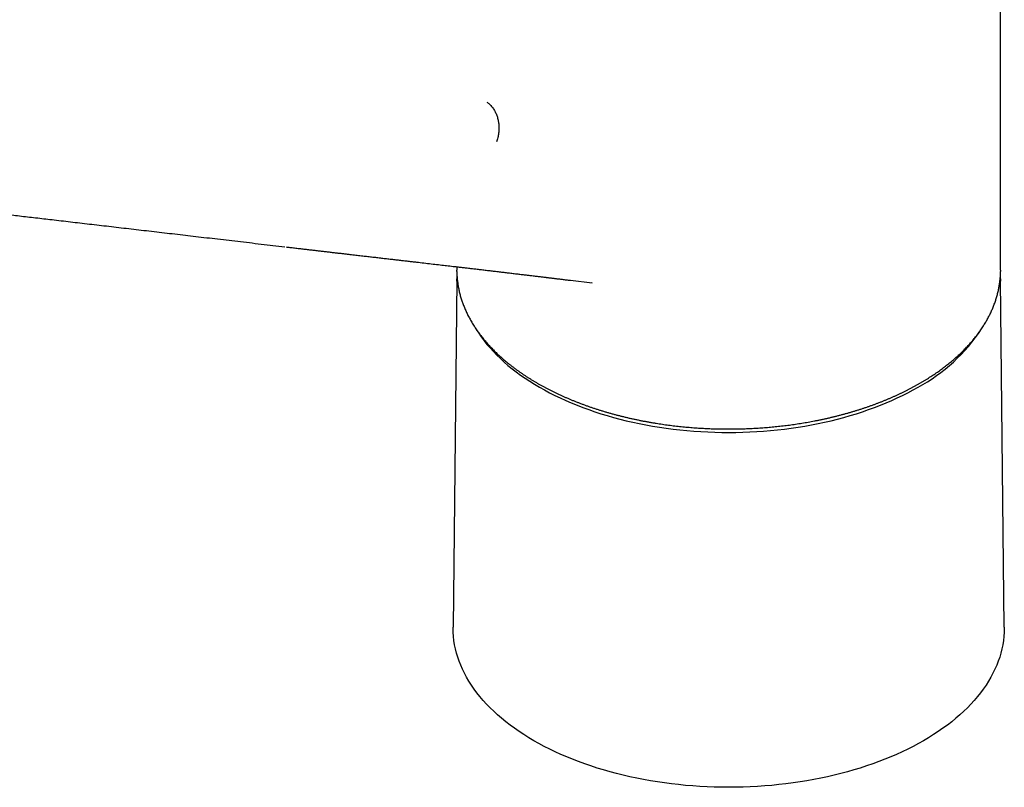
# Model space of a CAD drawing. Header units: millimetres. Extents: x 8 to 763, y 12 to 560.
# Tile 9 of 24: x 654 to 750, y 115 to 190. Entities that reach past the tile are written whole.
import ezdxf

# ---------------------------------------------------------------- set-up
doc = ezdxf.new("R2010")
doc.units = ezdxf.units.MM

msp = doc.modelspace()

# ---------------------------------------------------------------- linework, layer by layer
at = {"color": 7, "linetype": 'Continuous', "lineweight": 30}
for p, q in [((749.918, 165.796), (749.918, 202.252)), ((696.918, 166.134), (696.918, 165.796)), ((696.919, 165.674), (696.918, 165.796)), ((749.918, 165.796), (749.917, 165.682)), ((696.915, 164.832), (696.553, 131.025)), ((708, 164.813), (710.116, 164.556)), ((710.116, 164.557), (710.084, 164.561)), ((750.282, 131.025), (749.921, 164.832))]:
    msp.add_line(p, q, dxfattribs=at)
at = {"color": 7, "linetype": 'Continuous', "lineweight": 30, "flags": 128}
for points in [[(696.914, 164.715), (696.914, 164.737), (696.917, 164.956)], [(749.918, 164.956), (749.921, 164.737), (749.921, 164.718)], [(698.795, 160.058), (698.811, 160.031), (699.048, 159.661), (699.301, 159.294), (699.571, 158.932), (699.857, 158.574), (700.159, 158.22), (700.477, 157.871), (700.811, 157.526), (701.161, 157.187), (701.525, 156.854), (701.905, 156.526), (702.3, 156.204), (702.708, 155.887), (703.131, 155.578), (703.568, 155.274), (704.019, 154.978), (704.483, 154.688), (704.96, 154.405), (705.449, 154.13), (705.951, 153.862), (706.465, 153.602), (706.99, 153.35), (707.527, 153.106), (708.074, 152.87), (708.632, 152.642), (709.201, 152.423), (709.779, 152.212), (710.366, 152.011), (710.962, 151.818), (711.567, 151.634), (712.18, 151.46), (712.8, 151.295), (713.428, 151.139), (714.063, 150.993), (714.704, 150.856), (715.351, 150.729), (716.004, 150.612), (716.662, 150.505), (717.324, 150.408), (717.99, 150.321), (718.661, 150.244), (719.334, 150.177), (720.01, 150.121), (720.689, 150.074), (721.37, 150.038), (722.052, 150.012), (722.734, 149.997), (723.418, 149.992), (724.101, 149.997), (724.784, 150.012), (725.466, 150.038), (726.146, 150.074), (726.825, 150.121), (727.501, 150.177), (728.175, 150.244), (728.845, 150.321), (729.511, 150.408), (730.174, 150.505), (730.831, 150.612), (731.484, 150.729), (732.131, 150.856), (732.772, 150.993), (733.407, 151.139), (734.035, 151.295), (734.655, 151.46), (735.268, 151.634), (735.873, 151.818), (736.469, 152.011), (737.057, 152.212), (737.635, 152.423), (738.203, 152.642), (738.761, 152.87), (739.308, 153.106), (739.845, 153.35), (740.371, 153.602), (740.884, 153.862), (741.386, 154.13), (741.876, 154.405)], [(750.282, 131.025), (750.282, 130.93), (750.273, 130.524), (750.246, 130.118), (750.2, 129.713), (750.135, 129.308), (750.053, 128.905), (749.952, 128.503), (749.833, 128.103), (749.695, 127.705), (749.54, 127.309), (749.367, 126.916), (749.176, 126.525), (748.968, 126.137), (748.742, 125.753), (748.498, 125.372), (748.237, 124.995), (747.96, 124.622), (747.665, 124.253), (747.354, 123.889), (747.027, 123.529), (746.683, 123.175), (746.324, 122.826), (745.948, 122.483), (745.558, 122.145), (745.152, 121.814), (744.731, 121.488), (744.296, 121.17), (743.846, 120.857), (743.382, 120.552), (742.905, 120.254), (742.414, 119.963), (741.91, 119.68), (741.394, 119.404), (740.865, 119.137), (740.324, 118.877), (739.772, 118.626), (739.208, 118.383), (738.634, 118.148), (738.049, 117.923), (737.454, 117.706), (736.85, 117.499), (736.236, 117.3), (735.614, 117.111), (734.983, 116.932), (734.345, 116.762), (733.698, 116.601), (733.045, 116.451), (732.385, 116.31), (731.719, 116.18), (731.048, 116.06), (730.371, 115.949), (729.689, 115.849), (729.003, 115.76), (728.313, 115.681), (727.62, 115.612), (726.924, 115.554), (726.226, 115.506), (725.525, 115.469), (724.824, 115.442), (724.121, 115.426), (723.418, 115.421), (722.714, 115.426), (722.012, 115.442), (721.31, 115.469), (720.61, 115.506), (719.911, 115.554), (719.215, 115.612), (718.522, 115.681), (717.832, 115.76), (717.146, 115.849), (716.465, 115.949), (715.788, 116.06), (715.116, 116.18), (714.45, 116.31), (713.79, 116.451), (713.137, 116.601), (712.491, 116.762), (711.852, 116.932), (711.221, 117.111), (710.599, 117.3), (709.985, 117.499), (709.381, 117.706), (708.786, 117.923), (708.201, 118.148), (707.627, 118.383), (707.063, 118.626), (706.511, 118.877), (705.97, 119.137), (705.442, 119.404), (704.925, 119.68), (704.421, 119.963), (703.931, 120.254), (703.453, 120.552), (702.99, 120.857), (702.54, 121.17), (702.104, 121.488), (701.684, 121.814), (701.278, 122.145), (700.887, 122.483), (700.512, 122.826), (700.152, 123.175), (699.808, 123.529), (699.481, 123.889), (699.17, 124.253), (698.875, 124.622), (698.598, 124.995), (698.337, 125.372), (698.094, 125.753), (697.868, 126.137), (697.659, 126.525), (697.468, 126.916), (697.295, 127.309), (697.14, 127.705), (697.003, 128.103), (696.884, 128.503), (696.783, 128.905), (696.7, 129.308), (696.636, 129.713), (696.59, 130.118), (696.562, 130.524), (696.553, 130.93), (696.553, 131.025)]]:
    msp.add_lwpolyline(points, dxfattribs=at)
at = {"color": 7, "linetype": 'Continuous', "lineweight": 30}
msp.add_arc((733.851, 169.344), 16.957, 298.24458, 326.87334, dxfattribs=at)
for points, knots in [([(699.828, 182.184), (699.875, 182.151), (699.971, 182.083), (700.108, 181.965), (700.241, 181.832), (700.367, 181.683), (700.479, 181.53), (700.577, 181.374), (700.662, 181.219), (700.74, 181.055), (700.809, 180.884), (700.869, 180.706), (700.919, 180.523), (700.96, 180.335), (700.991, 180.144), (701.012, 179.951), (701.022, 179.758), (701.023, 179.565), (701.013, 179.36), (700.992, 179.147), (700.956, 178.926), (700.909, 178.713), (700.852, 178.507), (700.805, 178.376), (700.782, 178.311)], [0, 0, 0, 0, 0.046147, 0.09342, 0.14174, 0.191017, 0.241143, 0.283481, 0.326252, 0.369376, 0.412768, 0.45634, 0.500004, 0.543667, 0.587239, 0.630631, 0.673754, 0.716525, 0.758862, 0.808988, 0.858263, 0.906582, 0.953854, 1, 1, 1, 1]), ([(602.848, 177.091), (602.866, 177.088), (602.901, 177.084), (602.949, 177.078), (602.99, 177.073), (603.023, 177.069), (603.05, 177.065), (603.085, 177.061), (603.134, 177.055), (603.195, 177.047), (603.259, 177.04), (603.32, 177.032), (603.377, 177.026), (603.428, 177.019), (603.47, 177.014), (603.506, 177.01), (603.538, 177.006), (603.568, 177.003), (603.596, 177), (603.621, 176.997), (603.661, 176.992), (603.716, 176.986), (603.789, 176.977), (603.867, 176.968), (603.955, 176.958), (604.055, 176.946), (604.166, 176.933), (604.285, 176.919), (604.41, 176.905), (604.541, 176.889), (604.729, 176.867), (604.976, 176.839), (605.283, 176.803), (605.599, 176.766), (605.924, 176.728), (606.259, 176.689), (606.604, 176.649), (606.957, 176.608), (607.32, 176.566), (607.692, 176.522), (608.046, 176.481), (608.379, 176.442), (608.691, 176.406), (609.009, 176.369), (609.332, 176.331), (609.703, 176.288), (610.116, 176.24), (610.566, 176.187), (611.007, 176.136), (611.439, 176.086), (611.861, 176.037), (612.273, 175.989), (612.676, 175.942), (613.076, 175.895), (613.472, 175.849), (613.864, 175.803), (614.246, 175.759), (614.617, 175.716), (614.978, 175.674), (615.323, 175.633), (615.654, 175.595), (615.969, 175.558), (616.275, 175.522), (616.572, 175.488), (616.859, 175.454), (617.136, 175.422), (617.404, 175.391), (617.629, 175.365), (617.813, 175.343), (617.961, 175.326), (618.111, 175.309), (618.266, 175.29), (618.427, 175.272), (618.604, 175.251), (618.797, 175.229), (619.008, 175.204), (619.226, 175.179), (619.462, 175.151), (619.717, 175.121), (619.993, 175.089), (620.277, 175.056), (620.572, 175.022), (620.876, 174.986), (621.191, 174.95), (621.514, 174.912), (621.854, 174.873), (622.208, 174.831), (622.579, 174.788), (622.96, 174.744), (623.352, 174.698), (623.755, 174.651), (624.167, 174.603), (624.588, 174.554), (625.018, 174.504), (625.458, 174.453), (625.909, 174.4), (626.37, 174.346), (626.842, 174.291), (627.311, 174.237), (627.775, 174.183), (628.235, 174.129), (628.704, 174.074), (629.182, 174.019), (629.669, 173.962), (630.164, 173.904), (630.668, 173.846), (631.181, 173.786), (631.702, 173.725), (632.233, 173.663), (632.772, 173.601), (633.309, 173.538), (633.844, 173.476), (634.377, 173.414), (634.917, 173.351), (635.466, 173.287), (636.033, 173.221), (636.62, 173.152), (637.227, 173.082), (637.843, 173.01), (638.468, 172.937), (639.101, 172.863), (639.731, 172.79), (640.357, 172.717), (640.978, 172.645), (641.607, 172.571), (642.244, 172.497), (642.915, 172.419), (643.619, 172.337), (644.357, 172.251), (645.106, 172.164), (645.864, 172.076), (646.632, 171.986), (647.409, 171.896), (648.197, 171.804), (648.98, 171.713), (649.76, 171.622), (650.535, 171.531), (651.319, 171.44), (652.112, 171.348), (652.914, 171.254), (653.708, 171.162), (654.496, 171.07), (655.276, 170.979), (656.064, 170.887), (656.859, 170.795), (657.694, 170.697), (658.569, 170.595), (659.485, 170.489), (660.41, 170.381), (661.345, 170.272), (662.29, 170.162), (663.245, 170.051), (664.209, 169.938), (665.183, 169.825), (666.167, 169.71), (667.161, 169.595), (668.164, 169.478), (669.177, 169.36), (670.2, 169.24), (671.233, 169.12), (672.275, 168.998), (673.344, 168.874), (674.44, 168.746), (675.564, 168.615), (676.698, 168.483), (677.843, 168.349), (678.999, 168.214), (679.774, 168.123), (680.162, 168.078)], [0, 0, 0, 0, 0.000642, 0.001196, 0.001662, 0.00204, 0.00233, 0.002585, 0.003264, 0.004047, 0.004784, 0.005538, 0.006252, 0.00686, 0.007372, 0.007794, 0.008185, 0.008553, 0.008896, 0.009215, 0.00951, 0.01038, 0.011311, 0.012306, 0.013365, 0.014709, 0.016144, 0.01767, 0.019287, 0.020993, 0.022748, 0.026598, 0.030569, 0.034661, 0.038875, 0.043209, 0.047664, 0.052241, 0.056939, 0.061757, 0.066697, 0.070664, 0.074705, 0.078821, 0.083011, 0.087259, 0.093212, 0.099043, 0.104752, 0.110338, 0.115802, 0.121144, 0.126363, 0.13146, 0.136669, 0.141743, 0.146683, 0.151489, 0.156161, 0.160698, 0.164904, 0.168988, 0.17295, 0.176789, 0.180505, 0.1841, 0.187572, 0.190922, 0.19283, 0.194713, 0.196655, 0.198667, 0.200749, 0.202902, 0.205529, 0.208254, 0.211076, 0.213996, 0.217433, 0.220995, 0.224684, 0.228499, 0.232439, 0.236506, 0.240699, 0.245018, 0.249678, 0.254476, 0.259412, 0.264487, 0.2697, 0.275051, 0.280483, 0.28605, 0.291753, 0.297591, 0.303565, 0.309674, 0.315918, 0.321761, 0.327718, 0.333789, 0.339974, 0.346272, 0.352685, 0.359211, 0.365851, 0.372604, 0.379472, 0.386453, 0.393549, 0.400343, 0.407238, 0.414234, 0.421332, 0.428531, 0.436277, 0.444136, 0.452109, 0.460197, 0.468398, 0.476712, 0.484656, 0.492701, 0.500848, 0.509095, 0.517444, 0.526881, 0.536444, 0.546134, 0.555949, 0.56589, 0.575958, 0.586151, 0.596471, 0.606394, 0.616432, 0.626583, 0.636848, 0.647227, 0.657719, 0.667716, 0.677815, 0.688015, 0.698315, 0.708718, 0.720446, 0.732301, 0.744282, 0.756389, 0.768623, 0.780982, 0.793467, 0.806078, 0.818815, 0.831679, 0.844668, 0.857783, 0.871025, 0.884392, 0.897886, 0.911505, 0.925909, 0.94045, 0.95513, 0.969948, 0.984905, 1, 1, 1, 1]), ([(680.276, 168.066), (680.395, 168.052), (680.671, 168.019), (681.1, 167.969), (681.56, 167.915), (682.01, 167.862), (682.448, 167.811), (682.874, 167.761), (683.287, 167.713), (683.691, 167.666), (684.089, 167.62), (684.48, 167.574), (684.864, 167.529), (685.238, 167.486), (685.603, 167.444), (685.958, 167.403), (686.303, 167.363), (686.626, 167.325), (686.926, 167.29), (687.205, 167.258), (687.476, 167.227), (687.74, 167.196), (687.997, 167.167), (688.247, 167.138), (688.491, 167.11), (688.817, 167.072), (689.223, 167.025), (689.709, 166.969), (690.18, 166.914), (690.638, 166.862), (691.083, 166.81), (691.519, 166.76), (691.945, 166.711), (692.363, 166.662), (692.771, 166.615), (693.28, 166.556), (693.89, 166.486), (694.598, 166.404), (695.172, 166.337), (695.612, 166.286), (695.925, 166.25), (696.242, 166.213), (696.564, 166.176), (696.893, 166.137), (697.249, 166.096), (697.632, 166.051), (698.044, 166.003), (698.463, 165.954), (698.893, 165.904), (699.333, 165.852), (699.783, 165.799), (700.24, 165.745), (700.699, 165.691), (701.157, 165.637), (701.605, 165.584), (701.981, 165.539), (702.285, 165.503), (702.519, 165.475), (702.745, 165.448), (702.964, 165.422), (703.176, 165.397), (703.381, 165.373), (703.575, 165.349), (703.763, 165.327), (703.95, 165.304), (704.144, 165.281), (704.345, 165.257), (704.552, 165.232), (704.813, 165.201), (705.127, 165.163), (705.401, 165.13), (705.587, 165.107), (705.684, 165.095), (705.781, 165.084), (705.882, 165.071), (705.991, 165.058), (706.109, 165.044), (706.237, 165.028), (706.375, 165.012), (706.522, 164.994), (706.679, 164.974), (706.847, 164.954), (707.02, 164.933), (707.199, 164.911), (707.384, 164.888), (707.578, 164.865), (707.78, 164.84), (707.918, 164.823), (707.988, 164.814)], [0, 0, 0, 0, 0.012874, 0.029766, 0.046309, 0.062506, 0.078356, 0.093586, 0.108484, 0.123051, 0.137285, 0.151469, 0.165309, 0.178805, 0.191958, 0.204768, 0.217235, 0.22936, 0.239688, 0.249754, 0.259558, 0.269101, 0.278382, 0.287402, 0.296176, 0.30484, 0.322736, 0.340286, 0.357489, 0.373913, 0.390007, 0.405773, 0.421211, 0.436321, 0.451102, 0.465557, 0.49162, 0.517286, 0.542557, 0.553888, 0.565153, 0.576579, 0.588241, 0.60014, 0.612275, 0.62688, 0.641781, 0.656947, 0.672378, 0.688396, 0.704666, 0.721172, 0.737909, 0.754489, 0.770677, 0.786473, 0.795141, 0.803578, 0.811748, 0.819649, 0.827283, 0.83465, 0.841748, 0.848243, 0.854982, 0.861963, 0.869188, 0.876655, 0.884331, 0.897346, 0.91047, 0.913925, 0.917387, 0.920857, 0.92441, 0.928295, 0.932532, 0.937122, 0.942063, 0.947357, 0.953002, 0.958999, 0.965347, 0.971654, 0.978273, 0.985204, 0.992446, 1, 1, 1, 1]), ([(696.932, 165.296), (696.931, 165.285), (696.926, 165.208), (696.921, 165.096), (696.918, 164.996), (696.918, 164.96)], [0, 0, 0, 0, 0.1031368, 0.6819705, 1, 1, 1, 1]), ([(696.919, 165.67), (696.92, 165.63), (696.921, 165.526), (696.928, 165.356), (696.939, 165.161), (696.955, 164.967), (696.975, 164.772), (696.999, 164.577), (697.027, 164.382), (697.059, 164.188), (697.096, 163.993), (697.137, 163.799), (697.182, 163.605), (697.232, 163.411), (697.285, 163.217), (697.343, 163.023), (697.405, 162.83), (697.471, 162.637), (697.542, 162.445), (697.617, 162.252), (697.696, 162.061), (697.779, 161.87), (697.866, 161.679), (697.958, 161.489), (698.054, 161.299), (698.154, 161.11), (698.258, 160.922), (698.366, 160.734), (698.479, 160.547), (698.596, 160.361), (698.717, 160.176), (698.842, 159.992), (698.971, 159.808), (699.104, 159.625), (699.241, 159.444), (699.382, 159.263), (699.527, 159.083), (699.676, 158.905), (699.83, 158.727), (699.987, 158.551), (700.148, 158.376), (700.313, 158.202), (700.482, 158.029), (700.654, 157.857), (700.831, 157.687), (701.011, 157.518), (701.195, 157.351), (701.382, 157.185), (701.574, 157.02), (701.768, 156.857), (701.967, 156.695), (702.169, 156.535), (702.375, 156.376), (702.584, 156.219), (702.797, 156.063), (703.013, 155.909), (703.232, 155.757), (703.455, 155.606), (703.681, 155.457), (703.911, 155.31), (704.143, 155.164), (704.379, 155.02), (704.618, 154.878), (704.861, 154.738), (705.106, 154.6), (705.354, 154.463), (705.606, 154.329), (705.86, 154.196), (706.118, 154.065), (706.378, 153.936), (706.641, 153.809), (706.907, 153.685), (707.176, 153.562), (707.447, 153.441), (707.721, 153.322), (707.998, 153.205), (708.278, 153.09), (708.56, 152.978), (708.844, 152.867), (709.131, 152.759), (709.421, 152.652), (709.713, 152.548), (710.007, 152.446), (710.304, 152.346), (710.603, 152.249), (710.904, 152.154), (711.208, 152.06), (711.514, 151.97), (711.822, 151.881), (712.132, 151.795), (712.444, 151.711), (712.758, 151.629), (713.075, 151.55), (713.393, 151.473), (713.713, 151.398), (714.035, 151.326), (714.36, 151.256), (714.686, 151.188), (715.014, 151.123), (715.344, 151.06), (715.676, 151), (716.01, 150.942), (716.334, 150.889), (716.648, 150.839), (716.951, 150.794), (717.256, 150.75), (717.561, 150.709), (717.867, 150.67), (718.174, 150.633), (718.481, 150.598), (718.789, 150.565), (719.097, 150.534), (719.406, 150.506), (719.715, 150.479), (720.024, 150.455), (720.333, 150.433), (720.642, 150.413), (720.951, 150.395), (721.259, 150.379), (721.566, 150.366), (721.87, 150.355), (722.168, 150.345), (722.458, 150.338), (722.714, 150.334), (722.94, 150.331), (723.165, 150.329), (723.324, 150.329), (723.418, 150.329)], [0, 0, 0, 0, 0.004865, 0.012801, 0.020743, 0.028691, 0.036647, 0.04461, 0.052581, 0.060559, 0.068546, 0.076542, 0.084546, 0.092558, 0.10058, 0.108611, 0.11665, 0.124699, 0.132757, 0.140824, 0.148901, 0.156986, 0.16508, 0.173183, 0.181294, 0.189414, 0.197542, 0.205678, 0.213822, 0.221973, 0.230132, 0.238297, 0.246469, 0.254648, 0.262833, 0.271023, 0.27922, 0.287421, 0.295628, 0.303839, 0.312055, 0.320275, 0.328498, 0.336726, 0.344957, 0.353192, 0.361429, 0.36967, 0.377913, 0.386158, 0.394406, 0.402657, 0.410909, 0.419163, 0.427419, 0.435677, 0.443936, 0.452197, 0.46046, 0.468724, 0.476989, 0.485255, 0.493523, 0.501792, 0.510062, 0.518334, 0.526607, 0.534881, 0.543156, 0.551433, 0.559711, 0.567991, 0.576273, 0.584556, 0.59284, 0.601127, 0.609415, 0.617706, 0.625999, 0.634294, 0.642592, 0.650893, 0.659197, 0.667503, 0.675814, 0.684128, 0.692446, 0.700768, 0.709095, 0.717427, 0.725765, 0.734109, 0.742458, 0.750816, 0.75918, 0.767553, 0.775935, 0.784327, 0.79273, 0.801145, 0.809574, 0.818017, 0.826477, 0.834077, 0.841677, 0.849275, 0.856871, 0.864465, 0.872056, 0.879645, 0.88723, 0.894811, 0.902388, 0.909958, 0.917521, 0.925075, 0.932615, 0.940138, 0.947636, 0.955096, 0.962494, 0.96978, 0.976831, 0.983616, 0.988414, 0.993221, 1, 1, 1, 1]), ([(723.418, 150.329), (723.529, 150.329), (723.686, 150.329), (723.919, 150.331), (724.119, 150.334), (724.359, 150.338), (724.612, 150.344), (724.877, 150.352), (725.151, 150.361), (725.433, 150.373), (725.719, 150.387), (726.01, 150.402), (726.304, 150.42), (726.601, 150.44), (726.9, 150.462), (727.201, 150.486), (727.503, 150.512), (727.806, 150.541), (728.111, 150.572), (728.415, 150.605), (728.721, 150.64), (729.026, 150.677), (729.332, 150.717), (729.638, 150.758), (729.943, 150.802), (730.248, 150.849), (730.553, 150.897), (730.858, 150.948), (731.162, 151), (731.465, 151.055), (731.767, 151.113), (732.069, 151.172), (732.37, 151.234), (732.67, 151.297), (732.968, 151.363), (733.266, 151.431), (733.563, 151.501), (733.858, 151.574), (734.152, 151.648), (734.445, 151.725), (734.736, 151.804), (735.026, 151.884), (735.314, 151.967), (735.6, 152.052), (735.885, 152.139), (736.169, 152.229), (736.45, 152.32), (736.73, 152.413), (737.008, 152.508), (737.284, 152.605), (737.558, 152.705), (737.83, 152.806), (738.1, 152.909), (738.368, 153.014), (738.634, 153.121), (738.898, 153.23), (739.159, 153.341), (739.419, 153.454), (739.676, 153.569), (739.93, 153.685), (740.182, 153.804), (740.432, 153.924), (740.679, 154.046), (740.924, 154.17), (741.166, 154.295), (741.406, 154.423), (741.643, 154.552), (741.877, 154.683), (742.109, 154.815), (742.337, 154.949), (742.563, 155.085), (742.787, 155.223), (743.007, 155.362), (743.224, 155.503), (743.439, 155.645), (743.651, 155.789), (743.859, 155.935), (744.065, 156.082), (744.267, 156.23), (744.467, 156.38), (744.663, 156.532), (744.856, 156.685), (745.046, 156.839), (745.233, 156.995), (745.416, 157.152), (745.596, 157.311), (745.773, 157.471), (745.946, 157.632), (746.117, 157.794), (746.283, 157.958), (746.447, 158.123), (746.606, 158.289), (746.763, 158.457), (746.916, 158.625), (747.065, 158.795), (747.211, 158.966), (747.353, 159.138), (747.491, 159.311), (747.626, 159.485), (747.758, 159.661), (747.885, 159.837), (748.009, 160.014), (748.129, 160.192), (748.246, 160.371), (748.358, 160.551), (748.467, 160.732), (748.572, 160.913), (748.674, 161.096), (748.771, 161.279), (748.865, 161.463), (748.954, 161.648), (749.04, 161.833), (749.122, 162.019), (749.2, 162.206), (749.274, 162.394), (749.344, 162.582), (749.41, 162.771), (749.472, 162.96), (749.53, 163.149), (749.585, 163.34), (749.635, 163.53), (749.681, 163.722), (749.723, 163.913), (749.761, 164.105), (749.795, 164.298), (749.824, 164.49), (749.85, 164.683), (749.872, 164.877), (749.889, 165.07), (749.903, 165.264), (749.912, 165.458), (749.916, 165.596), (749.917, 165.669), (749.917, 165.678)], [0, 0, 0, 0, 0.008073, 0.011405, 0.016931, 0.022681, 0.028859, 0.035313, 0.041984, 0.048823, 0.055796, 0.062877, 0.070048, 0.077293, 0.0846, 0.091962, 0.099369, 0.106817, 0.1143, 0.121815, 0.129357, 0.136924, 0.144513, 0.152123, 0.15975, 0.167394, 0.175053, 0.182726, 0.190411, 0.198108, 0.205816, 0.213533, 0.22126, 0.228996, 0.236739, 0.24449, 0.252248, 0.260013, 0.267783, 0.27556, 0.283341, 0.291128, 0.29892, 0.306716, 0.314517, 0.322321, 0.33013, 0.337942, 0.345757, 0.353576, 0.361398, 0.369223, 0.377051, 0.384881, 0.392715, 0.40055, 0.408388, 0.416228, 0.424071, 0.431916, 0.439762, 0.447611, 0.455461, 0.463313, 0.471167, 0.479022, 0.486879, 0.494738, 0.502598, 0.510459, 0.518322, 0.526186, 0.534051, 0.541918, 0.549785, 0.557654, 0.565523, 0.573394, 0.581265, 0.589138, 0.597011, 0.604885, 0.612759, 0.620634, 0.62851, 0.636387, 0.644264, 0.652141, 0.660019, 0.667897, 0.675775, 0.683653, 0.691532, 0.699411, 0.70729, 0.715168, 0.723047, 0.730926, 0.738804, 0.746682, 0.75456, 0.762438, 0.770316, 0.778193, 0.786069, 0.793946, 0.801822, 0.809698, 0.817573, 0.825448, 0.833323, 0.841198, 0.849073, 0.856948, 0.864823, 0.872699, 0.880575, 0.888451, 0.896329, 0.904207, 0.912087, 0.919969, 0.927852, 0.935738, 0.943626, 0.951517, 0.959411, 0.967309, 0.975211, 0.983117, 0.991027, 0.998943, 1, 1, 1, 1]), ([(749.918, 164.96), (749.917, 164.993), (749.915, 165.091), (749.91, 165.203), (749.904, 165.281), (749.904, 165.294)], [0, 0, 0, 0, 0.29908, 0.880435, 1, 1, 1, 1])]:
    msp.add_open_spline(points, degree=3, knots=knots, dxfattribs=at)

doc.saveas('drawing.dxf')
